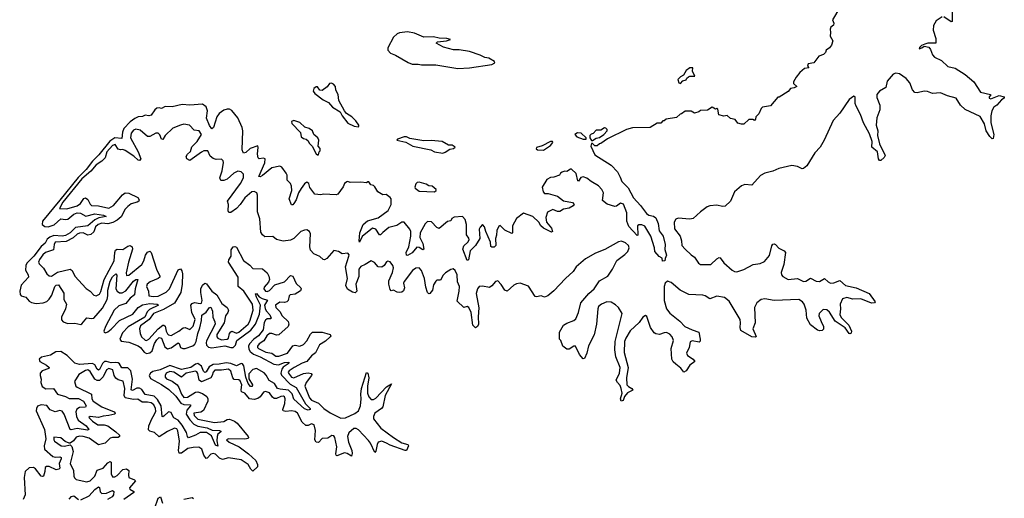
# Model space of a CAD drawing. Extents: x 2470790 to 2659118, y 702284 to 849036.
# Tile 150 of 154: x 2637633 to 2646040, y 764176 to 768265. Entities that reach past the tile are written whole.
import ezdxf

# ---------------------------------------------------------------- set-up
doc = ezdxf.new("R2010")
doc.units = 0

msp = doc.modelspace()

# ---------------------------------------------------------------- linework, layer by layer
at = {"layer": '0CON10XD'}
for points in [[(2644635, 768370), (2644572.5, 768265), (2644583.3, 768235), (2644583, 768217), (2644560, 768200), (2644552.5, 768185), (2644556.7, 768155), (2644552.5, 768125), (2644576.7, 768085), (2644565, 768047.5), (2644546.4, 768023.6), (2644520, 768005), (2644512.5, 767985), (2644495, 767967.5), (2644457, 767953), (2644413, 767897), (2644365, 767887.5), (2644358.3, 767868.3), (2644370, 767855), (2644333, 767847), (2644295, 767813.3), (2644262.5, 767775), (2644240, 767735), (2644241.2, 767721.2), (2644267.5, 767695), (2644245, 767682.5), (2644215, 767677.5), (2644195, 767652.5), (2644117, 767603), (2644105, 767602.5), (2644045, 767530), (2643975, 767517.5), (2643963.9, 767506.1), (2643945, 767460), (2643917.5, 767435), (2643916.7, 767415), (2643906.1, 767403.9), (2643891.7, 767411.7), (2643858.3, 767411.7), (2643815, 767373.8), (2643795, 767372), (2643765, 767380), (2643743, 767413), (2643701.7, 767421.7), (2643675, 767447.5), (2643645, 767440), (2643603, 767453), (2643595, 767500), (2643585, 767507.5), (2643575, 767500), (2643545, 767516.7), (2643507, 767493), (2643445, 767490), (2643431.7, 767478.3), (2643395, 767467.5), (2643365, 767482.5), (2643315, 767482.5), (2643285, 767460), (2643271.7, 767458.3), (2643241.7, 767428.3), (2643153.6, 767416.4), (2643135, 767400), (2643125, 767400), (2643108.3, 767381.7), (2643075, 767380), (2643017, 767343), (2642865, 767340), (2642815, 767327.5), (2642653, 767247), (2642595, 767207.5), (2642582.5, 767205), (2642565, 767187.5), (2642545, 767188.8), (2642525, 767207.5), (2642515, 767207.5), (2642510.8, 767185), (2642545, 767110.8), (2642683.3, 767023.3), (2642735.9, 766965.9), (2642758.9, 766918.9), (2642775, 766882.2), (2642829.6, 766829.5), (2642873.1, 766743.1), (2642935, 766677.8), (2642985, 766610), (2643005, 766595.5), (2643045, 766587.3), (2643065, 766573.5), (2643085.3, 766525), (2643091.9, 766461.9), (2643126.4, 766415), (2643144.3, 766345), (2643142.3, 766302.3), (2643155.7, 766254.3), (2643143.3, 766225), (2643142.5, 766205), (2643122.5, 766202.5), (2643117.3, 766227.3), (2643091.7, 766241.7), (2643055.8, 766285), (2643052.5, 766315), (2643021.1, 766415), (2642970.5, 766500.5), (2642945, 766513.2), (2642918.2, 766511.8), (2642908.6, 766505), (2642910, 766425), (2642905, 766421.2), (2642835, 766497.8), (2642816.6, 766545), (2642816.1, 766615), (2642788.8, 766688.8), (2642763.1, 766696.9), (2642727.6, 766672.4), (2642715, 766670.5), (2642648.7, 766688.7), (2642610, 766720), (2642616.9, 766786.9), (2642603.8, 766815), (2642576.5, 766845), (2642512.1, 766882), (2642475, 766910.9), (2642445, 766922.3), (2642425, 766917.8), (2642405, 766886.7), (2642399.3, 766889.3), (2642385, 766950), (2642345, 766988.8), (2642335, 766988), (2642305, 766967.5), (2642285, 766970), (2642265, 766963.3), (2642251.2, 766955), (2642242.5, 766937.5), (2642195, 766920), (2642165, 766918), (2642135, 766900), (2642093.3, 766835), (2642102, 766795), (2642115, 766780), (2642145, 766778.8), (2642225, 766757.1), (2642275, 766716.9), (2642352.5, 766702.5), (2642366.7, 766685), (2642360, 766675), (2642325, 766655.6), (2642275, 766647.1), (2642245, 766626.2), (2642225, 766625.8), (2642185, 766642.9), (2642140, 766620), (2642126.4, 766575), (2642131.4, 766535), (2642172.9, 766485), (2642183, 766457)], [(2645595.7, 768345), (2645595, 768250), (2645585, 768247.5), (2645525, 768288.6)], [(2645510.3, 768289.7), (2645457.5, 768255), (2645435.6, 768215), (2645432.9, 768175), (2645456.2, 768105), (2645456.7, 768063.3), (2645387, 768063), (2645360, 768055), (2645332.5, 768045), (2645315, 768027.5), (2645312.5, 768015), (2645335, 768023.3), (2645355, 768040), (2645395, 768030), (2645411.2, 768011.2), (2645428, 767965), (2645444.2, 767944.2), (2645505, 767916.2), (2645557.5, 767865), (2645620.7, 767850.7), (2645705, 767796.2), (2645778.8, 767735), (2645835.5, 767645.6), (2645921.2, 767625), (2645922.5, 767615), (2645910, 767605), (2645910, 767595), (2645925, 767590), (2645995, 767616.9), (2646037.5, 767605), (2646040, 767595), (2646015, 767580), (2645975, 767534.2), (2645950.9, 767519.1), (2645932.5, 767485), (2645924, 767445), (2645926, 767385), (2645950, 767285), (2645945, 767250), (2645935, 767247.5), (2645915, 767266.7), (2645884.4, 767314.4), (2645871.1, 767375), (2645835, 767438.6), (2645705, 767498.9), (2645664.6, 767535), (2645628.9, 767595), (2645555, 767615.3), (2645495, 767640), (2645426.1, 767633.9), (2645385, 767650.8), (2645355, 767654.5), (2645295, 767641.1), (2645275, 767643.1), (2645255.4, 767665), (2645232.7, 767725), (2645203.4, 767763.4), (2645145, 767802.8), (2645115, 767809.4), (2645091.4, 767798.6), (2645040.5, 767739.5), (2645028.1, 767685), (2644975.5, 767655), (2644951.8, 767625), (2644950.4, 767600.5), (2644976.9, 767535), (2644977.7, 767495), (2644952.6, 767427.4), (2644944.7, 767365), (2644961.5, 767315), (2644957.9, 767275), (2644973.1, 767203.1), (2645022.5, 767105), (2645015, 767086.7), (2644985, 767062), (2644975, 767061.2), (2644965, 767076.2), (2644957.5, 767137.5), (2644910, 767175), (2644910.8, 767225), (2644889.4, 767289.4), (2644837.1, 767385), (2644812.7, 767455), (2644774.6, 767525), (2644767.8, 767547.8), (2644765.5, 767605.5), (2644755, 767610.8), (2644715, 767581.9), (2644635, 767467.8), (2644578.9, 767405), (2644503, 767237), (2644466.5, 767175), (2644423.2, 767126.8), (2644353.6, 767016.4), (2644325, 766994.2), (2644315, 766991.4), (2644275, 767010), (2644225, 767018.9), (2644115, 766993.8), (2644065, 766970.8), (2643995, 766953.3), (2643957.2, 766932.8), (2643885, 766852.2), (2643825, 766857.3), (2643795, 766845.5), (2643735.9, 766794.1), (2643701.9, 766715), (2643658, 766672), (2643635, 766669.4), (2643585, 766680.9), (2643525, 766674.4), (2643503.8, 766666.2), (2643445.8, 766625), (2643384.6, 766565.3), (2643355, 766559.6), (2643255, 766570), (2643235, 766560.8), (2643220.6, 766535), (2643225, 766477.5), (2643271.4, 766415), (2643284.4, 766375), (2643287, 766337), (2643314.3, 766305), (2643365, 766255.7), (2643395, 766235.8), (2643428.9, 766185), (2643445, 766172.9), (2643535, 766173.1), (2643585, 766222.9), (2643605, 766232.2), (2643615, 766230.6), (2643645, 766187.5), (2643715, 766125.6), (2643735, 766113.8), (2643755, 766110.9), (2643815, 766130.8), (2643895, 766173.3), (2643955, 766181.1), (2643991.9, 766198.1), (2644035, 766250), (2644056.1, 766333.9), (2644065, 766347.5), (2644075, 766349.4), (2644085, 766345.6), (2644115, 766312.3), (2644160.5, 766290.5), (2644171.5, 766275), (2644157.8, 766175), (2644135.4, 766105), (2644137.1, 766085), (2644149.8, 766069.8), (2644195, 766046.3), (2644274.6, 766054.6), (2644325, 766029.1), (2644345, 766030.9), (2644385, 766056.7), (2644432.6, 766032.6), (2644460.9, 766029.1), (2644505, 766054), (2644535, 766024.3), (2644555.4, 766015.4), (2644585, 766018.5), (2644635, 766036.9), (2644684.3, 765994.3), (2644775, 765975.4), (2644885, 765926.5), (2644937.5, 765855), (2644932.5, 765847.5), (2644905, 765843.1), (2644815, 765881.6), (2644748, 765878), (2644695, 765891.8), (2644659.4, 765880.6), (2644638.1, 765835), (2644641.5, 765795), (2644634.5, 765745), (2644649.2, 765719.2), (2644711.5, 765655), (2644734.3, 765605), (2644732.5, 765587.5), (2644725, 765580.8), (2644714.5, 765585), (2644681.7, 765631.7), (2644595, 765690.4), (2644546.5, 765766.5), (2644525, 765786.5), (2644492.1, 765787.9), (2644458.6, 765755), (2644457.5, 765735), (2644476.5, 765686.5), (2644496.2, 765643.8), (2644497.4, 765622.6), (2644485, 765610), (2644465, 765606.7), (2644445, 765613.1), (2644385, 765657.1), (2644354.7, 765715), (2644347, 765785), (2644332, 765835), (2644316.1, 765855), (2644285, 765874.3), (2644075, 765866), (2643995, 765879.2), (2643965, 765875.6), (2643927.5, 765845), (2643907.8, 765805), (2643911.6, 765675), (2643891.8, 765625), (2643920.7, 765559.3), (2643915, 765552.5), (2643885, 765555.6), (2643790.9, 765610.9), (2643783.4, 765635), (2643788.2, 765675), (2643783.9, 765705), (2643689.9, 765859.9), (2643650.9, 765890.9), (2643585, 765904.1), (2643525, 765880.6), (2643485, 765905.3), (2643465, 765910.5), (2643345, 765918.4), (2643273.1, 765955), (2643195, 766021.1), (2643165, 766030), (2643145.5, 766015), (2643137.1, 765985), (2643134.8, 765865), (2643154.8, 765794.8), (2643185, 765759.2), (2643270.1, 765690.1), (2643312.1, 765645), (2643374.5, 765614.5), (2643432.9, 765595), (2643443.6, 765535), (2643442.2, 765517.8), (2643435, 765511.1), (2643375, 765521.9), (2643358.3, 765511.7), (2643348.6, 765465), (2643325.8, 765415), (2643336, 765395), (2643383.1, 765365), (2643396.9, 765345), (2643355, 765314.6), (2643325, 765264.4), (2643303, 765253), (2643277.4, 765287.4), (2643235, 765322.9), (2643211.7, 765341.7), (2643202.6, 765365), (2643195.2, 765455), (2643214.3, 765525), (2643205, 765556.4), (2643185, 765578.6), (2643155, 765592), (2643135, 765591.2), (2643095, 765577.1), (2643065, 765582.1), (2643051.2, 765591.2), (2643020, 765635), (2642988.3, 765728.3), (2642975, 765737.5), (2642955, 765723.8), (2642922, 765678.1), (2642845, 765607.5), (2642807.9, 765545), (2642797.7, 765515), (2642793.4, 765423.4), (2642828.9, 765295), (2642814.2, 765205), (2642816.7, 765146.7), (2642830.3, 765130.3), (2642859.2, 765115), (2642869.2, 765100.8), (2642821.4, 765078.6), (2642797.8, 765045), (2642785, 765012.5), (2642770, 765005), (2642762.9, 765025), (2642777.5, 765075), (2642769.6, 765115), (2642760, 765140), (2642737, 765167), (2642724.6, 765185), (2642753.6, 765246.4), (2642759.2, 765295), (2642723, 765385), (2642714.5, 765445), (2642716.4, 765515), (2642778, 765755), (2642745.6, 765805), (2642720.5, 765830.5), (2642681.9, 765851.9), (2642645, 765853.9), (2642599.4, 765835), (2642576.4, 765813.6), (2642570, 765795), (2642557.8, 765665), (2642537.8, 765572.2), (2642490, 765480), (2642474.3, 765415), (2642455, 765370), (2642445, 765366.7), (2642413.7, 765403.7), (2642377.5, 765475), (2642365, 765476.2), (2642325, 765450), (2642305, 765450), (2642270, 765475), (2642253.6, 765523.6), (2642243.3, 765536.7), (2642241.2, 765595), (2642277.5, 765655), (2642305, 765673.8), (2642365, 765694.4), (2642381.3, 765708.7), (2642405, 765764), (2642424.6, 765845.4), (2642492.3, 765925), (2642537.5, 765965), (2642584.8, 766035.2), (2642655.4, 766075), (2642695.8, 766135), (2642730.8, 766209.2), (2642799.9, 766260.1), (2642825, 766285.8), (2642837.1, 766315), (2642831.5, 766335), (2642805, 766358.5), (2642772.6, 766372.6), (2642745, 766366.9), (2642628.4, 766301.6), (2642550.2, 766269.8), (2642465, 766222.9), (2642385.8, 766154.2), (2642358.2, 766115), (2642294.5, 766055)], [(2641375, 767846.7), (2641475, 767853.8), (2641665, 767882.5), (2641690, 767895), (2641688.3, 767908.3), (2641640, 767935), (2641605, 767942.5), (2641565, 767963.3), (2641475, 767993.8), (2641385, 768006.2), (2641336.4, 768006.4), (2641250.4, 768030.5), (2641190, 768065), (2641200, 768075), (2641275.9, 768084.1), (2641310, 768095), (2641280, 768105), (2641215, 768108.2), (2641165, 768118.8), (2641085, 768115.4), (2641005, 768150), (2640945, 768160), (2640875, 768151.9), (2640855, 768143.3), (2640824.4, 768115), (2640776.9, 768025), (2640777.1, 768005), (2640799.6, 767979.6), (2640842.8, 767962.8), (2640948.8, 767898.8), (2640985, 767886.2), (2641035, 767886.2), (2641065, 767878.8), (2641185, 767880), (2641375, 767846.7)], [(2643275, 767720), (2643295, 767742.5), (2643325, 767750), (2643330, 767765), (2643343, 767777), (2643355, 767782.5), (2643398.3, 767781.7), (2643377.5, 767825), (2643380, 767855), (2643355, 767852.5), (2643325, 767830), (2643300, 767790), (2643275, 767777.5), (2643252.5, 767755), (2643260, 767725), (2643275, 767720)], [(2640525, 767350), (2640530, 767355), (2640527.5, 767365), (2640501.7, 767401.7), (2640470, 767435), (2640424.4, 767464.4), (2640407.3, 767487.3), (2640358.8, 767575), (2640351.2, 767625), (2640333, 767663), (2640328.8, 767695), (2640313.3, 767715), (2640295, 767724), (2640278.8, 767721.2), (2640258.8, 767691.2), (2640215, 767658.7), (2640195, 767661.9), (2640175, 767691.9), (2640165, 767692.2), (2640145, 767678.1), (2640139.1, 767655), (2640152.9, 767635), (2640225, 767580), (2640268.5, 767558.5), (2640305, 767518.6), (2640368.3, 767478.3), (2640385.7, 767445), (2640435, 767380.6), (2640490, 767355), (2640525, 767350)], [(2642183, 766457), (2642175, 766450), (2642104.3, 766485), (2642082.2, 766505), (2642065, 766535.8), (2642015, 766584), (2641935, 766612.5), (2641875, 766566.7), (2641841.4, 766505), (2641840, 766445), (2641835, 766438.8), (2641775, 766467.5), (2641735, 766507.5), (2641725, 766502.5), (2641705.8, 766465), (2641704.4, 766425), (2641695.6, 766394.4), (2641697.5, 766335), (2641685, 766323.1), (2641665, 766322), (2641656.7, 766326.7), (2641651.8, 766365), (2641613.1, 766455), (2641602.9, 766495), (2641585, 766514), (2641565, 766494), (2641557.5, 766475), (2641561.1, 766395), (2641524.7, 766335), (2641479.1, 766290.9), (2641465, 766212.5), (2641455, 766208.8), (2641417.1, 766305), (2641425, 766334.4), (2641459.1, 766365), (2641469.6, 766385), (2641468.2, 766398.2), (2641447.5, 766427.5), (2641448.4, 766471.6), (2641447.7, 766515), (2641437.5, 766557.5), (2641415, 766583.3), (2641341.7, 766578.3), (2641324.1, 766565.9), (2641315, 766547.5), (2641285, 766541.2), (2641215, 766480), (2641195, 766488.8), (2641148.3, 766538.3), (2641115, 766540), (2641095, 766520), (2641051.1, 766445), (2641049.7, 766405), (2641075, 766352.5), (2641082.5, 766305), (2641075, 766298.6), (2641045, 766318.5), (2641025, 766320.4), (2640985, 766273.3), (2640945, 766249.4), (2640935, 766254), (2640932.3, 766275), (2640955.3, 766325), (2640972.2, 766415), (2640972.9, 766455), (2640965.6, 766475.6), (2640915, 766536.7), (2640895, 766536.7), (2640851.9, 766508.1), (2640785, 766489.7), (2640732.6, 766447.4), (2640715, 766425.8), (2640705, 766426), (2640675, 766476.9), (2640645, 766483.9), (2640558.5, 766411.5), (2640535, 766363.8), (2640531.9, 766375), (2640537.1, 766445), (2640565, 766515.6), (2640602.9, 766547.2), (2640695, 766571.6), (2640778.2, 766635), (2640805.5, 766685), (2640803.6, 766733.6), (2640796, 766746), (2640761.7, 766771.7), (2640735, 766770), (2640690, 766795), (2640666.4, 766836.4), (2640655, 766847.5), (2640630, 766855), (2640615, 766880), (2640605, 766880), (2640595, 766870), (2640545, 766877.5), (2640455, 766873.3), (2640435, 766882.5), (2640425, 766880), (2640406.7, 766865), (2640395, 766837.5), (2640350, 766775), (2640335, 766770), (2640226.4, 766773.6), (2640205, 766767.5), (2640153.3, 766775), (2640110.3, 766830.3), (2640102, 766865), (2640085, 766877.1), (2640065, 766862), (2640035.9, 766824.1), (2640014, 766785), (2639995, 766725.8), (2639975, 766693.8), (2639965, 766683.3), (2639955, 766683.8), (2639932.5, 766735), (2639957.2, 766805), (2639954.2, 766844.2), (2639944.7, 766864.7), (2639916.7, 766895), (2639915.7, 766935.7), (2639908.8, 766955), (2639870, 767005), (2639855, 767014), (2639785, 766999.7), (2639705, 766933.9), (2639685, 766923.3), (2639674, 766925), (2639727.1, 767042.8), (2639728.5, 767075), (2639715, 767082.1), (2639677.4, 767077.4), (2639668.9, 767085), (2639663.2, 767115), (2639670.6, 767175), (2639665, 767188), (2639601.9, 767165), (2639565, 767129.7), (2639545, 767124.5), (2639539.8, 767129.8), (2639533.8, 767153.8), (2639537.1, 767315), (2639532.9, 767345), (2639496.2, 767426.2), (2639445, 767490), (2639425, 767501.2), (2639405, 767501.2), (2639375, 767491.2), (2639335, 767464.5), (2639315.3, 767435), (2639289.2, 767345), (2639275, 767332), (2639255, 767360), (2639227.5, 767425), (2639237.1, 767485), (2639225, 767520.9), (2639195, 767542.5), (2639085, 767535.8), (2639020.4, 767539.5), (2638935, 767520.6), (2638875, 767522.7), (2638845, 767505.8), (2638825, 767512.9), (2638805, 767510), (2638787.1, 767495), (2638755, 767450), (2638735, 767444.5), (2638705, 767449.5), (2638681.8, 767438.2), (2638645, 767434.3), (2638615, 767420.2), (2638575, 767391.9), (2638522.1, 767335), (2638509.7, 767305), (2638505, 767249.4), (2638445, 767254.9), (2638402.3, 767227.7), (2638309.3, 767110.7), (2638255, 767057.5), (2638200.3, 766985), (2638132.3, 766917.7), (2637975.7, 766724.3), (2637828.8, 766545), (2637825.2, 766515), (2637848.7, 766498.7), (2637875, 766495.5), (2637928, 766511.9), (2637985, 766564.2), (2638025, 766557.2), (2638045, 766560.5), (2638095, 766604.7), (2638125, 766613.9), (2638152.4, 766612.4), (2638197.6, 766587.6), (2638275.2, 766605.2), (2638347.5, 766595), (2638372.5, 766585), (2638308.6, 766571.4), (2638273.5, 766556.5), (2638215, 766504.3), (2638110.9, 766489.1), (2638062.9, 766445), (2638025, 766421.1), (2637995, 766414.9), (2637925, 766421), (2637891.5, 766408.5), (2637868.5, 766391.5), (2637850.7, 766355), (2637815, 766327.8), (2637754.8, 766245), (2637694.4, 766185.6), (2637684.6, 766165), (2637681.2, 766125), (2637704.7, 766085), (2637707.2, 766065), (2637645, 765998.5), (2637633, 765945), (2637636.8, 765916.7), (2637646, 765905), (2637685, 765894.5), (2637715, 765860), (2637735, 765849.2), (2637775, 765840.3), (2637834, 765846), (2637865, 765858.2), (2637885, 765877.9), (2637906.9, 765913.1), (2637933.8, 765985), (2637945, 765996.1), (2637965, 765999.4), (2638008.8, 765928.8), (2638009.6, 765875), (2638032.6, 765835), (2638023.2, 765795), (2637989.6, 765725), (2637991, 765701), (2638004.9, 765684.9), (2638045, 765671.1), (2638105, 765672.7), (2638155, 765661.9), (2638165, 765666), (2638205, 765718.1), (2638245, 765711.1), (2638265, 765716.2), (2638339.1, 765800.9), (2638378.6, 765875), (2638385.4, 765905), (2638384.6, 765955), (2638405, 766030), (2638425, 766067.1), (2638455, 766094.2), (2638463.2, 766083.2), (2638454.4, 765965), (2638464.6, 765944.6), (2638485, 765932.4), (2638507.1, 765932.9), (2638540.1, 765949.9), (2638605, 766030.3), (2638625, 766046.1), (2638640.8, 766045), (2638617.6, 765965), (2638614.3, 765915), (2638574.9, 765885.1), (2638539.6, 765840.4), (2638480.1, 765819.9), (2638439.5, 765785), (2638364.4, 765645), (2638352.8, 765605), (2638354.8, 765594.8), (2638365, 765590.3), (2638385, 765598.4), (2638415, 765622.6), (2638486.1, 765695), (2638600, 765750), (2638643.5, 765805), (2638682, 765828), (2638745, 765839.2), (2638807.5, 765835), (2638818.1, 765825), (2638740.3, 765789.7), (2638721.9, 765768.1), (2638701.2, 765725), (2638559.4, 765640.6), (2638511.3, 765588.7), (2638488.6, 765535), (2638499.8, 765519.8), (2638565, 765511.2), (2638645, 765478.2), (2638665, 765464.4), (2638696.1, 765426.1), (2638715, 765414.4), (2638745, 765419.3), (2638763.3, 765435), (2638785, 765498.2), (2638805, 765530.8), (2638825, 765548.9), (2638845, 765543.2), (2638870.9, 765470.9), (2638895, 765452.2), (2638925, 765460.6), (2638985, 765505.9), (2638995, 765498.6), (2639005.7, 765465.7), (2639025, 765455.5), (2639045, 765456.7), (2639110.4, 765479.6), (2639127.9, 765492.1), (2639140.3, 765515), (2639153.4, 765585), (2639171.5, 765631.5), (2639185.9, 765695), (2639188, 765742), (2639225, 765765.3), (2639255, 765807.5), (2639265, 765809.2), (2639279.7, 765775), (2639281.2, 765725), (2639300, 765685), (2639302.8, 765665), (2639229.1, 765520.9), (2639223.9, 765505), (2639226.7, 765485), (2639245, 765468.8), (2639275, 765462.6), (2639385, 765479.9), (2639435, 765464.5), (2639455, 765464.5), (2639476.5, 765483.5), (2639487.2, 765525), (2639607.1, 765612.9), (2639646, 765665), (2639680.2, 765749.8), (2639689.3, 765825), (2639654.7, 765895), (2639647, 765923), (2639655, 765925.7), (2639678.6, 765898.6), (2639702.5, 765882.5), (2639748.2, 765868.2), (2639724.6, 765825), (2639728, 765798), (2639738.3, 765778.3), (2639768.9, 765745), (2639781.4, 765715), (2639775, 765709.4), (2639745, 765708.9), (2639731.2, 765698.8), (2639721.7, 765678.3), (2639711.4, 765615), (2639672.5, 765565), (2639633, 765537), (2639594.2, 765495.8), (2639585.7, 765475), (2639589.5, 765449.5), (2639601.3, 765431.3), (2639628.7, 765408.7), (2639687.3, 765385), (2639801.6, 765321.6), (2639842.4, 765317.5), (2639895, 765335.7), (2639930, 765340), (2639934, 765335), (2639924.5, 765325), (2639883.3, 765296.7), (2639870.4, 765279.6), (2639864, 765245), (2639867.3, 765227.3), (2639941.9, 765151.9), (2639995, 765124.4), (2640073, 764983), (2640114.3, 764945), (2640113.8, 764935), (2640095, 764928.9), (2640065, 764941.1), (2639975, 765023.1), (2639959.4, 765069.4), (2639929.3, 765099.3), (2639857.6, 765107.6), (2639835, 765114.7), (2639808.5, 765158.5), (2639762, 765182), (2639738.8, 765228.8), (2639719.7, 765249.7), (2639655, 765284.1), (2639622.5, 765277.5), (2639589.4, 765240.6), (2639588.1, 765198.1), (2639619.5, 765145), (2639617.7, 765132.3), (2639605, 765132.5), (2639585, 765158.1), (2639565, 765211.4), (2639548.1, 765308.1), (2639536.6, 765325), (2639525, 765329), (2639485, 765306.7), (2639436.8, 765326.8), (2639395, 765334.1), (2639335, 765322.2), (2639285, 765320), (2639249.9, 765300.1), (2639225, 765256.5), (2639215, 765251.4), (2639201.4, 765261.4), (2639186.4, 765306.4), (2639155, 765327.1), (2639135, 765322.5), (2639095, 765294), (2639015, 765278.1), (2638915, 765309.9), (2638833, 765273), (2638771.2, 765258.8), (2638749.3, 765245), (2638739, 765225), (2638750.4, 765200.4), (2638845, 765148), (2638907.6, 765105), (2638965, 765048.5), (2639009.5, 764989.5), (2639035, 764978.3), (2639092.5, 764975), (2639090.6, 764965), (2639060.8, 764929.2), (2639054.5, 764895), (2639086.6, 764846.6), (2639121, 764811), (2639153.5, 764793.5), (2639235, 764778.1), (2639277.5, 764757.5), (2639340, 764755), (2639349.2, 764749.2), (2639351.2, 764745), (2639325.6, 764724.4), (2639317.8, 764705), (2639316.2, 764666.2), (2639325, 764622), (2639305, 764630), (2639271.3, 764711.3), (2639227.6, 764737.6), (2639175, 764739), (2639135, 764715.7), (2639073.8, 764693.8), (2639065.5, 764705), (2639058.4, 764738.4), (2639020.5, 764800.5), (2638985.1, 764845.1), (2638947.8, 764865), (2638938.5, 764885), (2638925, 764910.3), (2638905, 764913.8), (2638865, 764878.2), (2638855, 764871.5), (2638849.2, 764875), (2638841.4, 764965), (2638810.6, 765020.6), (2638780.2, 765050.2), (2638705, 765064.1), (2638675.8, 765105.8), (2638655, 765117), (2638632.7, 765117.3), (2638595, 765097.6), (2638585, 765103.5), (2638595.1, 765195.1), (2638582.4, 765265), (2638555, 765291.4), (2638505, 765290.8), (2638486.3, 765325), (2638475, 765333), (2638455, 765337), (2638415, 765332.7), (2638375, 765345.7), (2638356, 765344), (2638340.9, 765329.1), (2638315, 765277.6), (2638305, 765272.2), (2638295, 765278.2), (2638275.5, 765315.5), (2638255, 765327.7), (2638145, 765318.5), (2638105, 765331.5), (2638037.3, 765397.3), (2637985, 765429.2), (2637941.7, 765428.3), (2637895, 765398.5), (2637819.1, 765380.9)], [(2640185, 767110), (2640190, 767135), (2640200, 767145), (2640197.5, 767165), (2640182.5, 767185), (2640186.4, 767236.4), (2640177.5, 767255), (2640143.8, 767283.8), (2640133.8, 767315), (2640103.3, 767335), (2640067.3, 767347.3), (2640025, 767385.6), (2639975, 767403.3), (2639952.5, 767395), (2639957, 767377), (2640030.7, 767300.7), (2640037.5, 767265), (2640055, 767250), (2640080, 767245), (2640095, 767230), (2640105, 767210), (2640130, 767185), (2640165, 767120), (2640175, 767110), (2640185, 767110)], [(2642294.5, 766055), (2642195, 765949.4), (2642143.3, 765905), (2642115, 765893.8), (2642085, 765906.7), (2642046.2, 765896.2), (2642035, 765901.2), (2641978.6, 765988.6), (2641905, 766014.4), (2641875, 766009.5), (2641851.9, 765998.1), (2641795, 765946.2), (2641775, 765953.8), (2641743.8, 766003.8), (2641715, 766034), (2641695, 766028.8), (2641665, 765991.2), (2641645, 765977.5), (2641585, 765988.1), (2641555.5, 765984.5), (2641540.9, 765965), (2641531.8, 765925), (2641554.5, 765804.4), (2641546.8, 765726.8), (2641549.3, 765665), (2641542.7, 765645), (2641525, 765631.5), (2641501.2, 765655), (2641487.3, 765765), (2641469.3, 765805), (2641455, 765814.6), (2641425, 765805.6), (2641369.5, 765859.5), (2641386.3, 765945), (2641389.5, 765985), (2641370.9, 766025), (2641368.2, 766085), (2641351.7, 766121.7), (2641335.5, 766135.6), (2641315, 766131.4), (2641267.6, 766102.4), (2641248.3, 766081.7), (2641225, 766038.8), (2641195, 766038.8), (2641185, 766032), (2641165, 765998.8), (2641156.9, 765955), (2641135, 765926), (2641125, 765924.2), (2641114.5, 765935), (2641100.3, 765980.3), (2641090.5, 766055), (2641065, 766121.5), (2641045, 766145.5), (2641015, 766143.6), (2640986.6, 766123.4), (2640915, 766029.2), (2640910.8, 766015), (2640918.5, 765975), (2640910.8, 765949.2), (2640895, 765937.9), (2640875, 765935.3), (2640855, 765937.9), (2640825, 765954.2), (2640805, 765950), (2640795, 765960), (2640784.8, 766004.8), (2640785.2, 766034.8), (2640815, 766105.8), (2640824.6, 766145), (2640819.5, 766165), (2640795, 766195.6), (2640775, 766201.9), (2640765, 766197.1), (2640745.9, 766164.1), (2640725, 766150.4), (2640695, 766154.6), (2640661.8, 766191.8), (2640635, 766205.5), (2640584, 766175), (2640545, 766156.5), (2640530, 766135), (2640527.9, 766072.1), (2640502.7, 766005), (2640511.1, 765945), (2640497.1, 765932.9), (2640475, 765936.5), (2640432.7, 765962.7), (2640418.5, 765995), (2640432.1, 766055), (2640414.4, 766155), (2640443.8, 766245), (2640445, 766256.7), (2640435, 766271.9), (2640385, 766264.5), (2640355, 766285.6), (2640315.5, 766294.4), (2640255.6, 766224.4), (2640235, 766214.2), (2640225, 766216.2), (2640195, 766242), (2640144.2, 766264.2), (2640116.2, 766296.2), (2640110.8, 766325), (2640117.2, 766435), (2640106.4, 766456.4), (2640085, 766468.8), (2640065, 766468.2), (2640034.4, 766455.6), (2639975, 766394.6), (2639945, 766381.9), (2639883, 766373), (2639825, 766388), (2639794.1, 766414.1), (2639725, 766410.8), (2639705, 766426.2), (2639690.6, 766450.6), (2639684, 766565), (2639662.2, 766625), (2639664, 766765), (2639657.7, 766785), (2639635, 766798.5), (2639615, 766794), (2639555, 766741.9), (2639515.2, 766685), (2639485, 766653.5), (2639435, 766616.9), (2639418.1, 766618.1), (2639412.2, 766632.2), (2639415.3, 766685), (2639406.5, 766715), (2639518.5, 766865), (2639543.2, 766915), (2639543.1, 766945), (2639525, 766966.4), (2639495, 766972.2), (2639461.8, 766955), (2639405, 766903.8), (2639375, 766890.4), (2639351.1, 766891.1), (2639343.1, 766915), (2639361.9, 766975), (2639374.3, 767044.3), (2639370.6, 767060.6), (2639355, 767072.5), (2639309.6, 767069.5), (2639285, 767078.9), (2639258.4, 767098.4), (2639240, 767145), (2639206.6, 767143.4), (2639185, 767134), (2639085, 767063.3), (2639059.2, 767075), (2639055.5, 767095), (2639064.7, 767115), (2639090.8, 767139.2), (2639102.3, 767177.7), (2639148.5, 767225), (2639184.6, 767285), (2639165.7, 767315), (2639121.8, 767321.8), (2639083.3, 767363.3), (2639035, 767371.4), (2639005, 767365.3), (2638941.6, 767338.4), (2638875.3, 767275), (2638855, 767241.6), (2638845, 767245.6), (2638830.7, 767280.7), (2638815, 767296.5), (2638795, 767294.7), (2638745, 767267.6), (2638725, 767265.9), (2638661.2, 767321.1), (2638625, 767329), (2638605, 767322.5), (2638584.3, 767295), (2638580, 767255), (2638646, 767136), (2638667.5, 767075), (2638657.4, 767062.6), (2638645, 767063.9), (2638608, 767098), (2638535, 767147.7), (2638515, 767154.8), (2638495, 767153.3), (2638475, 767158.9), (2638449.2, 767199.2), (2638425, 767191.6), (2638378, 767135), (2638361.7, 767085), (2638333.6, 767056.5), (2638284.6, 767025), (2638240.4, 766969.6), (2638165, 766904.8), (2638000.1, 766705), (2637972.9, 766652.9), (2638035, 766649.1), (2638123.8, 766675), (2638152.4, 766695), (2638181.7, 766738.3), (2638195, 766743.1), (2638215, 766728.2), (2638235, 766688.5), (2638247.4, 766677.4), (2638305, 766674.3), (2638395, 766656.2), (2638435, 766678.7), (2638511.6, 766768.4), (2638535, 766786.7), (2638565, 766782.4), (2638642.8, 766745), (2638653.9, 766725), (2638651.2, 766715), (2638635.9, 766705.9), (2638585, 766690.9), (2638555, 766670.4), (2638532.9, 766645), (2638498.5, 766581.5), (2638465, 766551.3), (2638427.4, 766532.6), (2638385, 766522.4), (2638335, 766526.1), (2638301.9, 766515), (2638280.8, 766495), (2638266.2, 766453.8), (2638239.9, 766430.1), (2638215, 766425.5), (2638175, 766443), (2638145, 766441), (2638125, 766433.3), (2638088.3, 766401.7), (2638031, 766369), (2637936.8, 766363.2), (2637926.2, 766345), (2637922.2, 766297.8), (2637852.3, 766275), (2637830, 766255), (2637801.6, 766215), (2637793.1, 766195), (2637798, 766178.1), (2637835, 766143.8), (2637865.2, 766095.2), (2637885, 766077.3), (2637905, 766073.2), (2637955, 766108.4), (2638065, 766133.6), (2638081.7, 766121.7), (2638103.3, 766073.3), (2638199.6, 765969.5), (2638234.3, 765945), (2638265, 765910.9), (2638285, 765907.1), (2638315, 765921.2), (2638326.7, 765943.3), (2638353.6, 766046.4), (2638439.6, 766205), (2638444.8, 766275.2), (2638451.8, 766295), (2638465, 766304.5), (2638515, 766302.8), (2638555, 766331.5), (2638575, 766336.2), (2638593.1, 766325), (2638595.8, 766305), (2638562.4, 766195), (2638543.4, 766103.4), (2638545, 766080), (2638565, 766083.8), (2638675, 766173.8), (2638693, 766205), (2638707.8, 766252.2), (2638725, 766278.5), (2638745, 766288.5), (2638755, 766276), (2638800, 766135), (2638830.4, 766075), (2638828.2, 766065), (2638815.5, 766055), (2638748, 766025), (2638720.6, 766005), (2638714.7, 765985), (2638731.6, 765945), (2638734.5, 765905), (2638775, 765899.6), (2638815, 765904.1), (2638885, 765938.7), (2638912.7, 765965), (2638985, 766129.2), (2639005, 766136), (2639018.8, 766118.8), (2639023.4, 766095), (2639019.5, 766005), (2639008.5, 765935), (2638956.2, 765843.8), (2638860.8, 765789.2), (2638775, 765755.5), (2638737.3, 765702.7), (2638665, 765648.4), (2638654.7, 765625), (2638661.4, 765585), (2638673.7, 765555), (2638705, 765526), (2638715.3, 765524.7), (2638735, 765535.3), (2638815, 765623.2), (2638855, 765655.9), (2638865, 765656.7), (2638875, 765645.6), (2638883.2, 765605), (2638895, 765581.2), (2638905, 765571.9), (2638925, 765567.6), (2638992.9, 765605), (2639028.2, 765631.8), (2639045, 765635.4), (2639085, 765618.8), (2639115, 765648.2), (2639130, 765705), (2639103.3, 765763.3), (2639095.3, 765825), (2639105, 765839.3), (2639125, 765848.8), (2639175, 765840), (2639185.2, 765844.8), (2639189.8, 765865), (2639179.4, 765935), (2639180.7, 765965), (2639195, 765997.5), (2639215, 766015.4), (2639228.9, 766008.9), (2639272.5, 765945), (2639316.8, 765915), (2639360.3, 765840.3), (2639404.6, 765805), (2639415.4, 765785), (2639411.2, 765765), (2639390, 765735), (2639379.2, 765675), (2639316.7, 765575), (2639315.9, 765555.9), (2639323.8, 765543.8), (2639355, 765531.4), (2639405, 765535.9), (2639415.7, 765545), (2639425.2, 765584.8), (2639435, 765599.2), (2639445, 765603.3), (2639485, 765587.7), (2639505, 765594.5), (2639582.5, 765665), (2639599.3, 765690.7), (2639627.4, 765785), (2639620.6, 765835), (2639547.9, 765945), (2639497.8, 765985), (2639497.4, 766065), (2639415.3, 766195), (2639417.4, 766212.6), (2639439.3, 766245), (2639440, 766300), (2639454.6, 766325.3), (2639468.7, 766328.7), (2639485, 766323.1), (2639545, 766207.3), (2639599.3, 766169.3), (2639625, 766140.8), (2639705, 766135.8), (2639745, 766102.9), (2639760.7, 766075), (2639764.8, 766045), (2639757.8, 766022.2), (2639719.2, 765980.8), (2639718.2, 765965), (2639731.8, 765945), (2639745, 765943.5), (2639765, 765951.6), (2639810.8, 765999.2), (2639895, 766024.8), (2639945, 766080.8), (2639965, 766072.7), (2639992.6, 766012.6), (2640034.7, 765975), (2640037, 765965), (2640029.8, 765950.1), (2639985, 765920.8), (2639943.5, 765915), (2639934.3, 765905), (2639925, 765867.5), (2639913.8, 765855), (2639895, 765849.2), (2639855, 765852.5), (2639816.5, 765825), (2639819.1, 765805), (2639853.4, 765773.4), (2639875.2, 765735), (2639925.8, 765685.8), (2639931.4, 765665), (2639925.2, 765645), (2639845, 765574.2), (2639825, 765570.9), (2639785, 765584.8), (2639765, 765584.7), (2639743.2, 765565), (2639717.7, 765522.3), (2639677.1, 765495), (2639664.1, 765475), (2639663.8, 765463.8), (2639671.1, 765455), (2639733.5, 765425), (2639785.6, 765415.6), (2639820.9, 765390.9), (2639845, 765389.8), (2639920.6, 765415), (2639965, 765480), (2639985, 765484.2), (2640025, 765475.2), (2640055, 765490.4), (2640085, 765521.7), (2640115, 765578.8), (2640134.1, 765595.9), (2640215, 765595.3), (2640255, 765583.6), (2640283.1, 765575), (2640288.7, 765565), (2640285.3, 765555), (2640245, 765520), (2640191.6, 765488.4), (2640160, 765420), (2640125, 765393.6), (2640085, 765344), (2640045, 765331.4), (2639976.2, 765295), (2639932.7, 765265), (2639925.9, 765255), (2639928, 765245), (2639955, 765212.2), (2639975, 765204.2), (2640055, 765243), (2640095, 765249.7), (2640123.1, 765243.1), (2640128.2, 765235), (2640124.6, 765225), (2640080.4, 765165), (2640068.9, 765135), (2640106.8, 765035), (2640125.3, 765015), (2640185, 764989.8), (2640231.1, 764945), (2640285, 764905.2), (2640375, 764860.3), (2640415.4, 764865), (2640495, 764901.9), (2640525.5, 764924.5), (2640541.7, 764965), (2640549.5, 765025), (2640546.3, 765066.3), (2640552.1, 765115), (2640595, 765250), (2640605, 765246), (2640613.6, 765205), (2640601.5, 765135), (2640603.9, 765075), (2640615, 765042), (2640635, 765019.6), (2640655, 765019.4), (2640675, 765032.4), (2640765, 765130), (2640807.1, 765155), (2640754.6, 765055.4), (2640735, 764959.2), (2640723.2, 764945), (2640665.2, 764905), (2640654.1, 764875), (2640654.3, 764855), (2640717.7, 764775), (2640825, 764694.8), (2640895, 764651.1), (2640946, 764636), (2640951.4, 764625), (2640935, 764585.8), (2640925, 764583.8), (2640795, 764629.7), (2640765, 764648.6)], [(2642525, 767232.5), (2642555, 767252.5), (2642585, 767260), (2642620, 767285), (2642650, 767315), (2642648.3, 767328.3), (2642638.3, 767338.3), (2642625, 767340), (2642595, 767320), (2642555, 767320), (2642528.3, 767291.7), (2642511.7, 767288.3), (2642500, 767275), (2642500, 767255), (2642515, 767232.5), (2642525, 767232.5)], [(2641245, 767126), (2641265, 767132), (2641305, 767157.5), (2641336.4, 767163.6), (2641350, 767175), (2641325, 767192.5), (2641293, 767193), (2641240, 767225), (2641145, 767233.3), (2641085, 767231.2), (2640965, 767248.8), (2640935, 767263.3), (2640915, 767263.3), (2640860, 767245), (2640852.5, 767235), (2640930, 767220), (2640988.8, 767185), (2641142.6, 767152.6), (2641175, 767136), (2641245, 767126)], [(2642105, 767151.2), (2642165, 767190.8), (2642186.2, 767215), (2642183, 767223), (2642165, 767224), (2642093.9, 767186.1), (2642047, 767173), (2642042.5, 767162.5), (2642053, 767153), (2642105, 767151.2)], [(2642465, 767243.8), (2642470, 767245), (2642470, 767255), (2642427, 767297), (2642395, 767298.8), (2642373.3, 767285), (2642390, 767265), (2642445, 767244.4), (2642465, 767243.8)], [(2641175, 766793.3), (2641190, 766805), (2641190, 766815), (2641155, 766842.5), (2641126.2, 766846.2), (2641105, 766860), (2641045, 766876.2), (2641026.1, 766873.9), (2641015, 766862.5), (2641006.7, 766835), (2641010, 766825), (2641045, 766801.2), (2641175, 766793.3)], [(2637819.1, 765380.9), (2637800.2, 765365), (2637805.5, 765345.5), (2637861.5, 765315), (2637884.5, 765295), (2637880.8, 765285), (2637824.3, 765265.7), (2637807.6, 765245), (2637806.7, 765225), (2637817.2, 765195), (2637813, 765165), (2637825, 765130.9), (2637855, 765110.7), (2637921.9, 765115), (2637955, 765067.2), (2638025, 765046.6), (2638055, 765030), (2638135, 765027.7), (2638178.9, 765005), (2638201.5, 764965), (2638193.8, 764955), (2638145, 764951.8), (2638121.8, 764938.2), (2638113, 764915), (2638116.7, 764876.7), (2638133.2, 764843.2), (2638199.6, 764795), (2638222, 764765), (2638212, 764758), (2638125, 764773), (2638071.3, 764761.3), (2638064.8, 764765), (2638012.6, 764895), (2637995, 764919.5), (2637975, 764925.5), (2637935, 764915.4), (2637893.6, 764933.6), (2637865, 764968), (2637815, 764973.8), (2637785, 764963.3), (2637775.6, 764945), (2637774.4, 764925), (2637845.7, 764765), (2637855.7, 764685), (2637842.3, 764625), (2637845, 764595.5), (2637915, 764533.6), (2637935, 764528.1), (2637975, 764530), (2637986.7, 764525), (2637987.4, 764515), (2637968.8, 764475), (2637974.7, 764435), (2637965.9, 764425), (2637945, 764419.8), (2637885, 764446.9), (2637860.9, 764449.1), (2637850.9, 764439.1), (2637847, 764405), (2637835, 764366.7), (2637828.1, 764361.9), (2637815, 764366.2), (2637768.6, 764428.6), (2637750.9, 764440.9), (2637713.1, 764436.9), (2637680.4, 764405), (2637670.1, 764355), (2637678.9, 764205), (2637663.8, 764165)], [(2640765, 764648.6), (2640725, 764664.9), (2640695, 764655.6), (2640685.4, 764635), (2640675, 764578.8), (2640665, 764568.1), (2640627.2, 764647.2), (2640610.3, 764670.3), (2640525, 764761.3), (2640505, 764773.8), (2640485, 764773.8), (2640442.7, 764735), (2640432.2, 764705), (2640440.6, 764655), (2640468.8, 764585), (2640470.9, 764559.2), (2640465, 764535.7), (2640429.9, 764559.9), (2640405, 764566.2), (2640340.4, 764540.4), (2640333.8, 764543.8), (2640332.9, 764555), (2640342.1, 764615), (2640325.2, 764695), (2640315, 764711.5), (2640297.6, 764712.4), (2640265, 764689.1), (2640215, 764686.6), (2640185, 764653.4), (2640165, 764654.7), (2640154.1, 764675), (2640159.4, 764755), (2640146.8, 764805), (2640125, 764811.9), (2640095, 764799.4), (2640075, 764798.6), (2640045, 764826.4), (2640005, 764903), (2639985, 764917.3), (2639955, 764924.2), (2639905, 764916.6), (2639883.4, 764925), (2639879.5, 764935), (2639896.5, 764985), (2639900.4, 765025), (2639895, 765044.5), (2639885, 765049), (2639863.3, 765046.7), (2639825, 765028.1), (2639805, 765030.3), (2639790.6, 765040.6), (2639766.6, 765076.6), (2639731.5, 765088.5), (2639715, 765082.2), (2639685.3, 765044.7), (2639665, 765029), (2639635, 765020.9), (2639595, 765027.5), (2639555, 765074.4), (2639526.2, 765086.2), (2639523.1, 765103.1), (2639529.7, 765145), (2639515, 765181.2), (2639505, 765189.1), (2639465, 765190), (2639454.3, 765204.3), (2639435, 765261.5), (2639415, 765280), (2639355, 765271), (2639298.9, 765271.1), (2639285, 765255.4), (2639275.9, 765224.1), (2639263.7, 765206.3), (2639185, 765172), (2639166.4, 765186.4), (2639155, 765242.2), (2639145, 765258), (2639135, 765262.1), (2639055, 765245.4), (2639015, 765212.3), (2638948.8, 765255), (2638915, 765260.7), (2638884.7, 765245), (2638874.1, 765225), (2638875, 765211.2), (2638887, 765197), (2638935, 765176.7), (2638976.8, 765146.8), (2638992.7, 765122.7), (2639014.4, 765065), (2639035, 765038.8), (2639065, 765040.3), (2639135, 765083.1), (2639155, 765087.2), (2639195, 765072.1), (2639230, 765045), (2639240.5, 765025), (2639240.5, 765005), (2639203.4, 764926.6), (2639178.6, 764911.4), (2639119.1, 764905), (2639122.2, 764885), (2639155, 764853.7), (2639295, 764824.4), (2639375, 764833.2), (2639405, 764849.7), (2639425, 764851.4), (2639466, 764836), (2639488.7, 764818.7), (2639582.9, 764705), (2639587.5, 764695), (2639583.5, 764686.5), (2639555, 764680.7), (2639415.3, 764684.7), (2639397.8, 764675), (2639422.3, 764655), (2639505.9, 764615.9), (2639585.9, 764555), (2639649.7, 764499.7), (2639664, 764465), (2639663.1, 764445), (2639625, 764406.9), (2639606.1, 764425), (2639585.1, 764465.1), (2639525, 764506.5), (2639415, 764523.4), (2639365, 764507.7), (2639339.1, 764519.1), (2639305, 764552.2), (2639285, 764557.8), (2639265, 764552.4), (2639235, 764520.5), (2639225, 764517.5), (2639205.3, 764545), (2639188.2, 764595), (2639163.9, 764613.9), (2639115, 764611.7), (2639068.3, 764601.7), (2639015, 764562.2), (2638995, 764561.8), (2638989.3, 764585), (2638996.7, 764665), (2638983.9, 764753.9), (2638975, 764771.2), (2638955, 764775.3), (2638895, 764748.4), (2638825, 764701.8), (2638785, 764739), (2638745, 764751), (2638732.4, 764762.5), (2638736.5, 764795), (2638760.8, 764855), (2638784.8, 764895.1), (2638795, 764922), (2638793.6, 764945), (2638777.1, 764975), (2638755, 764991.2), (2638725, 764998.3), (2638677.9, 764997.9), (2638642.6, 765022.6), (2638605, 765021.3), (2638532.7, 765035), (2638524.8, 765054.8), (2638530, 765115), (2638517.4, 765177.4), (2638475, 765188.4), (2638455, 765202), (2638439.5, 765225), (2638426.9, 765275), (2638395, 765286.2), (2638375.6, 765274.3), (2638346.4, 765213.6), (2638315, 765183), (2638295, 765182.3), (2638273.7, 765193.7), (2638235, 765260), (2638213.9, 765273.9), (2638195, 765269.3), (2638137.3, 765232.7), (2638101.2, 765175), (2638112.5, 765135), (2638122.5, 765125), (2638246.9, 765066.9), (2638248.8, 765025), (2638261.3, 765005), (2638335, 764958.8), (2638440, 764915), (2638448.1, 764905), (2638446, 764895), (2638395, 764884.7), (2638345, 764879.4), (2638305, 764866.9), (2638234.7, 764875.3), (2638224.2, 764865.8), (2638255.4, 764835), (2638301.5, 764805), (2638355, 764805.3), (2638385, 764795.3), (2638454.6, 764745), (2638484.6, 764715), (2638486.1, 764703.9), (2638473.9, 764696.1), (2638425, 764696.8), (2638405, 764690.5), (2638362, 764648), (2638305, 764632.8), (2638225, 764689.3), (2638175, 764704.7), (2638143.4, 764706.6), (2638115, 764699.4), (2638092.4, 764667.6), (2638065, 764647.5), (2638055, 764646.7), (2638022.7, 764662.7), (2637985, 764692.5), (2637925, 764700), (2637924, 764675), (2637930, 764665), (2637987.5, 764625), (2638015, 764620.6), (2638063.6, 764633.6), (2638078.9, 764618.9), (2638090.8, 764575), (2638063.8, 764475), (2638093.2, 764415), (2638094.3, 764364.3), (2638100, 764350), (2638116.4, 764336.4), (2638140.2, 764330.2), (2638205, 764317.9), (2638235, 764324.7), (2638275.8, 764365), (2638293.4, 764416.6), (2638345, 764433.7), (2638385, 764479.2), (2638405, 764491.1), (2638414.5, 764484.4), (2638415.2, 764385.2), (2638425, 764361.2), (2638445, 764360.5), (2638465, 764370.2), (2638515, 764423.2), (2638545, 764428), (2638563.6, 764415), (2638561.1, 764375), (2638566.2, 764355), (2638613.8, 764333.8), (2638621.1, 764325), (2638570, 764265), (2638574.2, 764255), (2638606.9, 764235), (2638608.6, 764225), (2638521.8, 764165)], [(2638055, 764168.7), (2638075, 764191.8), (2638095, 764196.2), (2638135, 764165.9)], [(2638155, 764162.9), (2638225, 764196.2), (2638275, 764252.5), (2638305, 764274.3), (2638315, 764267.5), (2638321.1, 764231.1), (2638335, 764217.8), (2638375, 764219.3), (2638425, 764244.3), (2638436.2, 764235), (2638434.6, 764205), (2638421.4, 764188.6), (2638382.3, 764165)], [(2638785, 764085.5), (2638815, 764176.9), (2638835, 764189.2), (2638852.3, 764135)], [(2639035, 764168.4), (2639104.3, 764184.3), (2639115.8, 764175)]]:
    msp.add_lwpolyline(points, dxfattribs=at)

doc.saveas('drawing.dxf')
